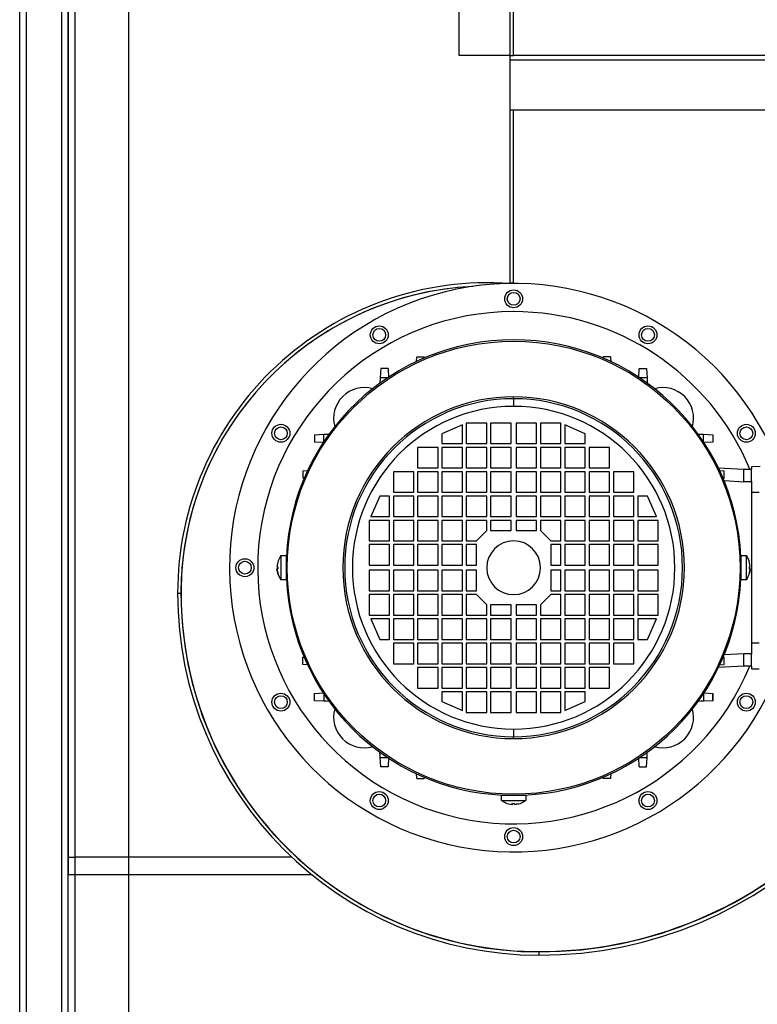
# Model space of a CAD drawing. Extents: x -118.2 to -44.5, y -40.2 to 1.8.
# Tile 7 of 56: x -88.236 to -87.947, y -22.359 to -21.974. Entities that reach past the tile are written whole.
import ezdxf

# ---------------------------------------------------------------- set-up
doc = ezdxf.new("R2010")
doc.units = 0
doc.header["$MEASUREMENT"] = 0
doc.layers.add('PAREDES', color=8, linetype='Continuous')
doc.layers.add('TUB_ELETRICA', color=5, linetype='Continuous')

# ---------------------------------------------------------------- blocks, each defined once
blk = doc.blocks.new('LS-09')
for p, q in [((-159.1208783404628, 53.49874244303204), (-159.1208783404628, 54.63274244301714)), ((-159.1183783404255, 54.63317173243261), (-159.1183783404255, 53.49831315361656)), ((-159.1043783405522, 53.49831315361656), (-159.1043783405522, 54.63317173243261)), ((-159.1018783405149, 53.49881315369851), (-159.1018783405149, 54.63267173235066)), ((-159.1018783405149, 54.63203533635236), (-159.1018783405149, 54.06224244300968)), ((-159.0993783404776, 54.63274244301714), (-159.0993783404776, 54.06224244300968)), ((-158.9491783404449, 54.38224244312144), (-158.9491783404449, 54.54224244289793)), ((-158.9292783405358, 54.38224244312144), (-158.9292783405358, 54.54224244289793)), ((-158.9278783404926, 54.38224244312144), (-158.9278783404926, 54.54094244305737)), ((-158.9292783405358, 54.38224244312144), (-158.9491783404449, 54.38224244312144)), ((-158.9292783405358, 54.38224244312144), (-158.9278783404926, 54.38224244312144)), ((-158.9291783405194, 54.38044244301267), (-158.9291783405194, 54.38224244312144)), ((-158.7578783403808, 54.38224244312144), (-158.9278783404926, 54.38224244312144)), ((-158.7565783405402, 54.38044244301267), (-158.9291783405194, 54.38044244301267)), ((-158.9291783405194, 54.36094244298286), (-158.9291783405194, 54.38044244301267)), ((-158.9291783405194, 54.29333744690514), (-158.9291783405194, 54.36094244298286)), ((-158.7565783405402, 54.36094244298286), (-158.9291783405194, 54.36094244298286)), ((-158.9278783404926, 54.29333744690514), (-158.9278783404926, 54.36094244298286)), ((-158.9278783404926, 54.29324244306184), (-158.9278783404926, 54.36094244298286)), ((-158.9292854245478, 54.29323769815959), (-158.9292857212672, 54.29323352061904)), ((-158.9278783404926, 54.29333744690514), (-158.9291783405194, 54.29333744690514)), ((-158.9278815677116, 54.29324244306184), (-158.9278783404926, 54.29333744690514)), ((-158.9658018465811, 54.26263986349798), (-158.9657017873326, 54.26454910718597)), ((-158.9657017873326, 54.26454910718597), (-158.9628548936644, 54.26454910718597)), ((-158.9628548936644, 54.26454910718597), (-158.9628285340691, 54.2640461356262)), ((-158.892928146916, 54.2640461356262), (-158.8929017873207, 54.26454910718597)), ((-158.8900548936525, 54.26454910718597), (-158.8929017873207, 54.26454910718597)), ((-158.8900548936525, 54.26454910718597), (-158.889954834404, 54.26263986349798)), ((-158.9798017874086, 54.26006295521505), (-158.9799926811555, 54.25642048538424)), ((-158.9769548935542, 54.26006295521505), (-158.9798017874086, 54.26006295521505)), ((-158.9769548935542, 54.26006295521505), (-158.9767639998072, 54.25642048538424)), ((-158.8789926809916, 54.25642048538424), (-158.8788017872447, 54.26006295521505)), ((-158.8788017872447, 54.26006295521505), (-158.8759548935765, 54.26006295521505)), ((-158.8759548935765, 54.26006295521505), (-158.8757639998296, 54.25642048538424)), ((-158.9799926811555, 54.25642048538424), (-158.9801102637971, 54.25417687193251)), ((-158.9770283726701, 54.25642048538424), (-158.9799926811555, 54.25642048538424)), ((-158.8757639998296, 54.25642048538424), (-158.878728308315, 54.25642048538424)), ((-158.9278783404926, 54.24824209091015), (-158.9278783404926, 54.2489794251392)), ((-158.9278783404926, 54.24824209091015), (-158.9278783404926, 54.24524244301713)), ((-158.947878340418, 54.23804244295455), (-158.9558783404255, 54.23454244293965)), ((-158.947878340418, 54.23074244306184), (-158.947878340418, 54.23804244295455)), ((-158.9463783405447, 54.23874244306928), (-158.9463783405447, 54.23074244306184)), ((-158.9383783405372, 54.23874244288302), (-158.9463783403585, 54.23874244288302)), ((-158.9383783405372, 54.23074244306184), (-158.9383783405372, 54.23874244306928)), ((-158.9288783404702, 54.23874244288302), (-158.9368783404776, 54.23874244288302)), ((-158.9368783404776, 54.23874244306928), (-158.9368783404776, 54.23074244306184)), ((-158.9288783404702, 54.23074244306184), (-158.9288783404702, 54.23874244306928)), ((-158.9268783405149, 54.23874244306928), (-158.9268783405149, 54.23074244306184)), ((-158.9188783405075, 54.23874244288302), (-158.9268783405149, 54.23874244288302)), ((-158.9188783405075, 54.23074244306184), (-158.9188783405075, 54.23874244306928)), ((-158.9093783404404, 54.23874244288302), (-158.9173783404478, 54.23874244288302)), ((-158.9173783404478, 54.23874244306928), (-158.9173783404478, 54.23074244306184)), ((-158.9093783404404, 54.23074244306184), (-158.9093783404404, 54.23874244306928)), ((-158.9078783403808, 54.23804244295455), (-158.9078783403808, 54.23074244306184)), ((-158.8998783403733, 54.23454244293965), (-158.9078783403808, 54.23804244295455)), ((-159.0056988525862, 54.23416588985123), (-159.0020563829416, 54.23435678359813)), ((-159.0056988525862, 54.23416588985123), (-159.0056988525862, 54.23131899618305)), ((-159.0020563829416, 54.23139247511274), (-159.0020563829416, 54.23435678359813)), ((-158.9558783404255, 54.23454244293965), (-158.9558783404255, 54.23074244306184)), ((-158.8998783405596, 54.23074244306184), (-158.8998783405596, 54.23454244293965)), ((-158.8537002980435, 54.23435678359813), (-158.8500578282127, 54.23416588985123)), ((-158.8537002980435, 54.23139247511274), (-158.8537002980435, 54.23435678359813)), ((-158.8500578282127, 54.23416588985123), (-158.8500578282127, 54.23131899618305)), ((-159.0020563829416, 54.23112810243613), (-159.0056988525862, 54.23131899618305)), ((-158.9653783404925, 54.22924244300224), (-158.9653783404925, 54.22124244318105)), ((-158.9573783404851, 54.22924244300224), (-158.9653783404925, 54.22924244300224)), ((-158.9573783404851, 54.22124244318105), (-158.9573783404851, 54.22924244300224)), ((-158.9558783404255, 54.23074244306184), (-158.947878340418, 54.23074244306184)), ((-158.9558783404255, 54.22924244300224), (-158.9558783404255, 54.22124244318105)), ((-158.947878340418, 54.22924244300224), (-158.9558783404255, 54.22924244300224)), ((-158.947878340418, 54.22124244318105), (-158.947878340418, 54.22924244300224)), ((-158.9463783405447, 54.22924244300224), (-158.9463783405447, 54.22124244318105)), ((-158.9463783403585, 54.23074244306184), (-158.9383783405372, 54.23074244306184)), ((-158.9383783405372, 54.22924244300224), (-158.9463783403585, 54.22924244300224)), ((-158.9383783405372, 54.22124244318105), (-158.9383783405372, 54.22924244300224)), ((-158.9368783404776, 54.23074244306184), (-158.9288783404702, 54.23074244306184)), ((-158.9368783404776, 54.22924244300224), (-158.9368783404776, 54.22124244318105)), ((-158.9288783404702, 54.22924244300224), (-158.9368783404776, 54.22924244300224)), ((-158.9288783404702, 54.22124244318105), (-158.9288783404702, 54.22924244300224)), ((-158.9268783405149, 54.23074244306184), (-158.9188783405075, 54.23074244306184)), ((-158.9268783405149, 54.22924244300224), (-158.9268783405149, 54.22124244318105)), ((-158.9188783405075, 54.22924244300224), (-158.9268783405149, 54.22924244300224)), ((-158.9188783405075, 54.22124244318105), (-158.9188783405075, 54.22924244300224)), ((-158.9173783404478, 54.23074244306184), (-158.9093783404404, 54.23074244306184)), ((-158.9173783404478, 54.22924244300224), (-158.9173783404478, 54.22124244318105)), ((-158.9093783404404, 54.22924244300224), (-158.9173783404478, 54.22924244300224)), ((-158.9093783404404, 54.22124244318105), (-158.9093783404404, 54.22924244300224)), ((-158.9078783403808, 54.23074244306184), (-158.8998783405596, 54.23074244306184)), ((-158.9078783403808, 54.22924244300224), (-158.9078783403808, 54.22124244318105)), ((-158.8998783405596, 54.22924244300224), (-158.9078783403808, 54.22924244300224)), ((-158.8998783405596, 54.22124244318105), (-158.8998783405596, 54.22924244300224)), ((-158.8903783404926, 54.22924244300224), (-158.8983783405, 54.22924244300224)), ((-158.8983783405, 54.22924244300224), (-158.8983783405, 54.22124244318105)), ((-158.8903783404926, 54.22124244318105), (-158.8903783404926, 54.22924244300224)), ((-158.8500578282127, 54.23131899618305), (-158.8537002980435, 54.23112810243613)), ((-159.0101850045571, 54.22006588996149), (-159.0082757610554, 54.22016594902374)), ((-159.0101850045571, 54.22006588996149), (-159.0101850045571, 54.21721899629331)), ((-158.9653783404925, 54.22124244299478), (-158.9573783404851, 54.22124244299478)), ((-158.9558783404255, 54.22124244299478), (-158.947878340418, 54.22124244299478)), ((-158.9463783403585, 54.22124244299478), (-158.9383783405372, 54.22124244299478)), ((-158.9368783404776, 54.22124244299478), (-158.9288783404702, 54.22124244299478)), ((-158.9268783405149, 54.22124244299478), (-158.9188783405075, 54.22124244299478)), ((-158.9173783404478, 54.22124244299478), (-158.9093783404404, 54.22124244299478)), ((-158.9078783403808, 54.22124244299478), (-158.8998783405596, 54.22124244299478)), ((-158.8983783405, 54.22124244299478), (-158.8903783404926, 54.22124244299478)), ((-158.8480045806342, 54.22127313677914), (-158.8378783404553, 54.22074244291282)), ((-158.8474809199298, 54.22016594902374), (-158.845571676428, 54.22006588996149)), ((-158.845571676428, 54.21721899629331), (-158.845571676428, 54.22006588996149)), ((-158.8378783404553, 54.22074244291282), (-158.8348783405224, 54.22074244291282)), ((-158.8378783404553, 54.21583571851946), (-158.8378783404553, 54.22074244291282)), ((-158.8315306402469, 54.22174851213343), (-158.8348783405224, 54.2216900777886)), ((-158.8348783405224, 54.2216900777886), (-158.8348783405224, 54.22073615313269)), ((-158.8348783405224, 54.21599316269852), (-158.8348783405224, 54.22073615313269)), ((-159.0096820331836, 54.2171926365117), (-159.0101850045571, 54.21721899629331)), ((-158.9668783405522, 54.21974244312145), (-158.9748783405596, 54.21974244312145)), ((-158.9748783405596, 54.21974244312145), (-158.9748783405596, 54.21174244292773)), ((-158.9668783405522, 54.21174244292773), (-158.9668783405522, 54.21974244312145)), ((-158.9653783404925, 54.21974244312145), (-158.9653783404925, 54.21174244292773)), ((-158.9573783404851, 54.21974244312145), (-158.9653783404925, 54.21974244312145)), ((-158.9573783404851, 54.21174244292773), (-158.9573783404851, 54.21974244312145)), ((-158.9558783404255, 54.21974244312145), (-158.9558783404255, 54.21174244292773)), ((-158.947878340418, 54.21974244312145), (-158.9558783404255, 54.21974244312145)), ((-158.947878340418, 54.21174244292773), (-158.947878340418, 54.21974244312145)), ((-158.9463783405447, 54.21974244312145), (-158.9463783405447, 54.21174244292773)), ((-158.9383783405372, 54.21974244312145), (-158.9463783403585, 54.21974244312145)), ((-158.9383783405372, 54.21174244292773), (-158.9383783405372, 54.21974244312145)), ((-158.9368783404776, 54.21974244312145), (-158.9368783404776, 54.21174244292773)), ((-158.9288783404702, 54.21974244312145), (-158.9368783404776, 54.21974244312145)), ((-158.9288783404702, 54.21174244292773), (-158.9288783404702, 54.21974244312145)), ((-158.9268783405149, 54.21974244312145), (-158.9268783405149, 54.21174244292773)), ((-158.9188783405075, 54.21974244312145), (-158.9268783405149, 54.21974244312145)), ((-158.9188783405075, 54.21174244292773), (-158.9188783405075, 54.21974244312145)), ((-158.9173783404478, 54.21974244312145), (-158.9173783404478, 54.21174244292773)), ((-158.9093783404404, 54.21974244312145), (-158.9173783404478, 54.21974244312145)), ((-158.9093783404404, 54.21174244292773), (-158.9093783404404, 54.21974244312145)), ((-158.9078783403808, 54.21974244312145), (-158.9078783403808, 54.21174244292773)), ((-158.8998783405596, 54.21974244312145), (-158.9078783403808, 54.21974244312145)), ((-158.8998783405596, 54.21174244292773), (-158.8998783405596, 54.21974244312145)), ((-158.8983783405, 54.21974244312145), (-158.8983783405, 54.21174244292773)), ((-158.8903783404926, 54.21974244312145), (-158.8983783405, 54.21974244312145)), ((-158.8903783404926, 54.21174244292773), (-158.8903783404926, 54.21974244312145)), ((-158.8888783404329, 54.21974244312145), (-158.8888783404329, 54.21174244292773)), ((-158.8808783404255, 54.21974244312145), (-158.8888783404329, 54.21974244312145)), ((-158.8808783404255, 54.21174244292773), (-158.8808783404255, 54.21974244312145)), ((-158.8460746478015, 54.2171926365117), (-158.845571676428, 54.21721899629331)), ((-158.8456318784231, 54.21624206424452), (-158.8378783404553, 54.21583571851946)), ((-158.8348783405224, 54.21599316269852), (-158.8348783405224, 54.21174244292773)), ((-158.8378783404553, 54.21574244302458), (-158.8378783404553, 54.21583571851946)), ((-158.8348783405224, 54.21574244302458), (-158.8378783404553, 54.21574244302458)), ((-158.980178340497, 54.21024244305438), (-158.9836783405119, 54.20224244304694)), ((-158.9763783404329, 54.21024244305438), (-158.980178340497, 54.21024244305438)), ((-158.9763783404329, 54.20224244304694), (-158.9763783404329, 54.21024244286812)), ((-158.9748783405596, 54.21174244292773), (-158.9668783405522, 54.21174244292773)), ((-158.9748783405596, 54.21024244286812), (-158.9748783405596, 54.20224244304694)), ((-158.9668783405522, 54.21024244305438), (-158.9748783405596, 54.21024244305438)), ((-158.9668783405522, 54.20224244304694), (-158.9668783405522, 54.21024244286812)), ((-158.9653783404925, 54.21174244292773), (-158.9573783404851, 54.21174244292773)), ((-158.9653783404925, 54.21024244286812), (-158.9653783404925, 54.20224244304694)), ((-158.9573783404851, 54.21024244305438), (-158.9653783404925, 54.21024244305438)), ((-158.9573783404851, 54.20224244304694), (-158.9573783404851, 54.21024244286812)), ((-158.9558783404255, 54.21174244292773), (-158.947878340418, 54.21174244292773)), ((-158.9558783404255, 54.21024244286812), (-158.9558783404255, 54.20224244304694)), ((-158.947878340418, 54.21024244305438), (-158.9558783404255, 54.21024244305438)), ((-158.947878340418, 54.20224244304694), (-158.947878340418, 54.21024244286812)), ((-158.9463783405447, 54.21024244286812), (-158.9463783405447, 54.20224244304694)), ((-158.9463783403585, 54.21174244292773), (-158.9383783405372, 54.21174244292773)), ((-158.9383783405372, 54.21024244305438), (-158.9463783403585, 54.21024244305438)), ((-158.9383783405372, 54.20224244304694), (-158.9383783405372, 54.21024244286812)), ((-158.9368783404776, 54.21174244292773), (-158.9288783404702, 54.21174244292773)), ((-158.9368783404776, 54.21024244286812), (-158.9368783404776, 54.20224244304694)), ((-158.9288783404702, 54.21024244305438), (-158.9368783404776, 54.21024244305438)), ((-158.9288783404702, 54.20224244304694), (-158.9288783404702, 54.21024244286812)), ((-158.9268783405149, 54.21174244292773), (-158.9188783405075, 54.21174244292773)), ((-158.9268783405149, 54.21024244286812), (-158.9268783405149, 54.20224244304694)), ((-158.9188783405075, 54.21024244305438), (-158.9268783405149, 54.21024244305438)), ((-158.9188783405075, 54.20224244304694), (-158.9188783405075, 54.21024244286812)), ((-158.9173783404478, 54.21174244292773), (-158.9093783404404, 54.21174244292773)), ((-158.9173783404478, 54.21024244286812), (-158.9173783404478, 54.20224244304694)), ((-158.9093783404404, 54.21024244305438), (-158.9173783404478, 54.21024244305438)), ((-158.9093783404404, 54.20224244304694), (-158.9093783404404, 54.21024244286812)), ((-158.9078783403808, 54.21174244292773), (-158.8998783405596, 54.21174244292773)), ((-158.9078783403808, 54.21024244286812), (-158.9078783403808, 54.20224244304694)), ((-158.8998783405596, 54.21024244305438), (-158.9078783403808, 54.21024244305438)), ((-158.8998783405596, 54.20224244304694), (-158.8998783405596, 54.21024244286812)), ((-158.8983783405, 54.21174244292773), (-158.8903783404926, 54.21174244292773)), ((-158.8983783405, 54.21024244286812), (-158.8983783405, 54.20224244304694)), ((-158.8903783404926, 54.21024244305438), (-158.8983783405, 54.21024244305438)), ((-158.8903783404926, 54.20224244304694), (-158.8903783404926, 54.21024244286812)), ((-158.8888783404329, 54.21174244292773), (-158.8808783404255, 54.21174244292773)), ((-158.8888783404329, 54.21024244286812), (-158.8888783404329, 54.20224244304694)), ((-158.8808783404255, 54.21024244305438), (-158.8888783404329, 54.21024244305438)), ((-158.8808783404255, 54.20224244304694), (-158.8808783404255, 54.21024244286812)), ((-158.8793783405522, 54.21024244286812), (-158.8793783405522, 54.20224244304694)), ((-158.8755783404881, 54.21024244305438), (-158.8793783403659, 54.21024244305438)), ((-158.8720783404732, 54.20224244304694), (-158.8755783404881, 54.21024244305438)), ((-158.8348783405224, 54.21174244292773), (-158.8318783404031, 54.21174244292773)), ((-158.8348783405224, 54.21174244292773), (-158.8348783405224, 54.15274244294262)), ((-158.9763783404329, 54.20074244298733), (-158.9843783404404, 54.20074244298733)), ((-158.9843783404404, 54.20074244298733), (-158.9843783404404, 54.19274244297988)), ((-158.9836783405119, 54.20224244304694), (-158.9763783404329, 54.20224244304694)), ((-158.9763783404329, 54.19274244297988), (-158.9763783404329, 54.20074244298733)), ((-158.9748783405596, 54.20224244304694), (-158.9668783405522, 54.20224244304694)), ((-158.9748783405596, 54.20074244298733), (-158.9748783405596, 54.19274244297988)), ((-158.9668783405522, 54.20074244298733), (-158.9748783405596, 54.20074244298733)), ((-158.9668783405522, 54.19274244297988), (-158.9668783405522, 54.20074244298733)), ((-158.9653783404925, 54.20224244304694), (-158.9573783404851, 54.20224244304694)), ((-158.9653783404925, 54.20074244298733), (-158.9653783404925, 54.19274244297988)), ((-158.9573783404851, 54.20074244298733), (-158.9653783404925, 54.20074244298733)), ((-158.9573783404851, 54.19274244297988), (-158.9573783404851, 54.20074244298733)), ((-158.9558783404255, 54.20224244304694), (-158.947878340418, 54.20224244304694)), ((-158.9558783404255, 54.20074244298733), (-158.9558783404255, 54.19274244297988)), ((-158.947878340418, 54.20074244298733), (-158.9558783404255, 54.20074244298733)), ((-158.947878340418, 54.19274244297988), (-158.947878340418, 54.20074244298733)), ((-158.9463783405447, 54.20074244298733), (-158.9463783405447, 54.19274244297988)), ((-158.9463783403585, 54.20224244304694), (-158.9383783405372, 54.20224244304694)), ((-158.9383783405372, 54.20074244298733), (-158.9463783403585, 54.20074244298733)), ((-158.9383783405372, 54.19674244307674), (-158.9383783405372, 54.20074244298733)), ((-158.9368783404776, 54.20224244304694), (-158.9288783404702, 54.20224244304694)), ((-158.9368783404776, 54.20074244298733), (-158.9368783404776, 54.19674244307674)), ((-158.9288783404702, 54.20074244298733), (-158.9368783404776, 54.20074244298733)), ((-158.9288783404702, 54.19674244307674), (-158.9288783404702, 54.20074244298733)), ((-158.9268783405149, 54.20224244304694), (-158.9188783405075, 54.20224244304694)), ((-158.9188783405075, 54.20074244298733), (-158.9268783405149, 54.20074244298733)), ((-158.9268783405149, 54.20074244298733), (-158.9268783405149, 54.19674244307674)), ((-158.9188783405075, 54.19674244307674), (-158.9188783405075, 54.20074244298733)), ((-158.9173783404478, 54.20224244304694), (-158.9093783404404, 54.20224244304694)), ((-158.9093783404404, 54.20074244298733), (-158.9173783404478, 54.20074244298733)), ((-158.9173783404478, 54.20074244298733), (-158.9173783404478, 54.19674244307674)), ((-158.9093783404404, 54.19274244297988), (-158.9093783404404, 54.20074244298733)), ((-158.9078783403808, 54.20224244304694), (-158.8998783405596, 54.20224244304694)), ((-158.9078783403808, 54.20074244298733), (-158.9078783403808, 54.19274244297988)), ((-158.8998783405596, 54.20074244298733), (-158.9078783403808, 54.20074244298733)), ((-158.8998783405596, 54.19274244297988), (-158.8998783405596, 54.20074244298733)), ((-158.8983783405, 54.20224244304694), (-158.8903783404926, 54.20224244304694)), ((-158.8983783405, 54.20074244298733), (-158.8983783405, 54.19274244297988)), ((-158.8903783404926, 54.20074244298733), (-158.8983783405, 54.20074244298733)), ((-158.8903783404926, 54.19274244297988), (-158.8903783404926, 54.20074244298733)), ((-158.8888783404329, 54.20224244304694), (-158.8808783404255, 54.20224244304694)), ((-158.8888783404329, 54.20074244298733), (-158.8888783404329, 54.19274244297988)), ((-158.8808783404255, 54.20074244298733), (-158.8888783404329, 54.20074244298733)), ((-158.8808783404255, 54.19274244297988), (-158.8808783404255, 54.20074244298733)), ((-158.8793783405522, 54.20074244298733), (-158.8793783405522, 54.19274244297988)), ((-158.8793783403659, 54.20224244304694), (-158.8720783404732, 54.20224244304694)), ((-158.8713783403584, 54.20074244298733), (-158.8793783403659, 54.20074244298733)), ((-158.8713783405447, 54.19274244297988), (-158.8713783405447, 54.20074244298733)), ((-158.9423783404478, 54.19274244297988), (-158.938378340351, 54.19674244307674)), ((-158.9368783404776, 54.19674244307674), (-158.9288783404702, 54.19674244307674)), ((-158.9268783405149, 54.19674244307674), (-158.9188783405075, 54.19674244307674)), ((-158.9173783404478, 54.19674244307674), (-158.913378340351, 54.19274244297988)), ((-158.9843783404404, 54.19274244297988), (-158.9763783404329, 54.19274244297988)), ((-158.9763783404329, 54.19124244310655), (-158.9843783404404, 54.19124244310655)), ((-158.9843783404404, 54.19124244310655), (-158.9843783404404, 54.18324244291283)), ((-158.9763783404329, 54.18324244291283), (-158.9763783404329, 54.19124244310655)), ((-158.9748783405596, 54.19274244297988), (-158.9668783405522, 54.19274244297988)), ((-158.9748783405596, 54.19124244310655), (-158.9748783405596, 54.18324244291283)), ((-158.9668783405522, 54.19124244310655), (-158.9748783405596, 54.19124244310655)), ((-158.9668783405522, 54.18324244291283), (-158.9668783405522, 54.19124244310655)), ((-158.9653783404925, 54.19274244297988), (-158.9573783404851, 54.19274244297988)), ((-158.9653783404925, 54.19124244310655), (-158.9653783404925, 54.18324244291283)), ((-158.9573783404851, 54.19124244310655), (-158.9653783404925, 54.19124244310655)), ((-158.9573783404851, 54.18324244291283), (-158.9573783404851, 54.19124244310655)), ((-158.9558783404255, 54.19274244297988), (-158.947878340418, 54.19274244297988)), ((-158.9558783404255, 54.19124244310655), (-158.9558783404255, 54.18324244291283)), ((-158.947878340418, 54.19124244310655), (-158.9558783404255, 54.19124244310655)), ((-158.947878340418, 54.18324244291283), (-158.947878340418, 54.19124244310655)), ((-158.9463783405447, 54.19124244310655), (-158.9463783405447, 54.18324244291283)), ((-158.9463783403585, 54.19274244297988), (-158.9423783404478, 54.19274244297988)), ((-158.9423783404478, 54.19124244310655), (-158.9463783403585, 54.19124244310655)), ((-158.9423783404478, 54.18324244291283), (-158.9423783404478, 54.19124244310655)), ((-158.9133783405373, 54.19124244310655), (-158.9133783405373, 54.18324244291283)), ((-158.913378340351, 54.19274244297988), (-158.9093783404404, 54.19274244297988)), ((-158.9093783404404, 54.19124244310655), (-158.913378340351, 54.19124244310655)), ((-158.9093783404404, 54.18324244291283), (-158.9093783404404, 54.19124244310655)), ((-158.9078783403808, 54.19274244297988), (-158.8998783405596, 54.19274244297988)), ((-158.9078783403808, 54.19124244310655), (-158.9078783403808, 54.18324244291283)), ((-158.8998783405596, 54.19124244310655), (-158.9078783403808, 54.19124244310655)), ((-158.8998783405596, 54.18324244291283), (-158.8998783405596, 54.19124244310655)), ((-158.8983783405, 54.19274244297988), (-158.8903783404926, 54.19274244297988)), ((-158.8983783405, 54.19124244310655), (-158.8983783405, 54.18324244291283)), ((-158.8903783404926, 54.19124244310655), (-158.8983783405, 54.19124244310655)), ((-158.8903783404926, 54.18324244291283), (-158.8903783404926, 54.19124244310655)), ((-158.8888783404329, 54.19274244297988), (-158.8808783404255, 54.19274244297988)), ((-158.8888783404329, 54.19124244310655), (-158.8888783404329, 54.18324244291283)), ((-158.8808783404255, 54.19124244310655), (-158.8888783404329, 54.19124244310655)), ((-158.8808783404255, 54.18324244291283), (-158.8808783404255, 54.19124244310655)), ((-158.8793783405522, 54.19124244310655), (-158.8793783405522, 54.18324244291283)), ((-158.8793783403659, 54.19274244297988), (-158.8713783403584, 54.19274244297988)), ((-158.8713783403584, 54.19124244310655), (-158.8793783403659, 54.19124244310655)), ((-158.8713783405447, 54.18324244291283), (-158.8713783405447, 54.19124244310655)), ((-159.0188073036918, 54.18699244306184), (-159.0166675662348, 54.18699244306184)), ((-159.0188060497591, 54.18697557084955), (-159.0188060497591, 54.17750931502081)), ((-159.0166688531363, 54.18224244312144), (-159.0166688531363, 54.18694764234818)), ((-158.839089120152, 54.18699244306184), (-158.8369493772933, 54.18699244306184)), ((-158.8390878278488, 54.18694764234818), (-158.8390878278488, 54.18224244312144)), ((-158.836950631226, 54.17750931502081), (-158.836950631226, 54.18697557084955)), ((-158.836950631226, 54.18697557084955), (-158.8358606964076, 54.18492242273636)), ((-159.0203488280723, 54.18264244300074), (-159.0199988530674, 54.18264244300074)), ((-159.0199988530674, 54.18184244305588), (-159.0203488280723, 54.18184244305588)), ((-159.0199988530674, 54.18264244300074), (-159.0199988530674, 54.18224244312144)), ((-159.0199988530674, 54.18224244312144), (-159.0199988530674, 54.18184244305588)), ((-159.0166688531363, 54.17753724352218), (-159.0166688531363, 54.18224244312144)), ((-158.9843783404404, 54.18324244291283), (-158.9763783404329, 54.18324244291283)), ((-158.9748783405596, 54.18324244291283), (-158.9668783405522, 54.18324244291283)), ((-158.9653783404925, 54.18324244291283), (-158.9573783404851, 54.18324244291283)), ((-158.9558783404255, 54.18324244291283), (-158.947878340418, 54.18324244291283)), ((-158.9463783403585, 54.18324244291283), (-158.9423783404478, 54.18324244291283)), ((-158.913378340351, 54.18324244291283), (-158.9093783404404, 54.18324244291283)), ((-158.9078783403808, 54.18324244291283), (-158.8998783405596, 54.18324244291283)), ((-158.8983783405, 54.18324244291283), (-158.8903783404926, 54.18324244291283)), ((-158.8888783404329, 54.18324244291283), (-158.8808783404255, 54.18324244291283)), ((-158.8793783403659, 54.18324244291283), (-158.8713783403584, 54.18324244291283)), ((-158.8390878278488, 54.18224244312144), (-158.8390878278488, 54.17753724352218)), ((-158.8354078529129, 54.18184244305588), (-158.8357721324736, 54.1800083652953)), ((-158.8357578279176, 54.18224244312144), (-158.8357578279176, 54.18264244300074)), ((-158.8357578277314, 54.18264244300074), (-158.8354078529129, 54.18264244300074)), ((-158.8357578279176, 54.18184244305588), (-158.8357578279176, 54.18224244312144)), ((-158.8354078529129, 54.18184244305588), (-158.8357578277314, 54.18184244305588)), ((-158.9843783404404, 54.18124244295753), (-158.9843783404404, 54.17324244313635)), ((-158.9763783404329, 54.18124244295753), (-158.9843783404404, 54.18124244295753)), ((-158.9763783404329, 54.17324244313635), (-158.9763783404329, 54.18124244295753)), ((-158.9668783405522, 54.18124244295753), (-158.9748783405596, 54.18124244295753)), ((-158.9748783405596, 54.18124244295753), (-158.9748783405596, 54.17324244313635)), ((-158.9668783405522, 54.17324244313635), (-158.9668783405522, 54.18124244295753)), ((-158.9573783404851, 54.18124244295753), (-158.9653783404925, 54.18124244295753)), ((-158.9653783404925, 54.18124244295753), (-158.9653783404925, 54.17324244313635)), ((-158.9573783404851, 54.17324244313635), (-158.9573783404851, 54.18124244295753)), ((-158.947878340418, 54.18124244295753), (-158.9558783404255, 54.18124244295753)), ((-158.9558783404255, 54.18124244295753), (-158.9558783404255, 54.17324244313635)), ((-158.947878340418, 54.17324244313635), (-158.947878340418, 54.18124244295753)), ((-158.9463783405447, 54.18124244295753), (-158.9463783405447, 54.17324244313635)), ((-158.9423783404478, 54.18124244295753), (-158.9463783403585, 54.18124244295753)), ((-158.9423783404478, 54.17324244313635), (-158.9423783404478, 54.18124244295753)), ((-158.9133783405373, 54.18124244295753), (-158.9133783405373, 54.17324244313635)), ((-158.9093783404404, 54.18124244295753), (-158.913378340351, 54.18124244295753)), ((-158.9093783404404, 54.17324244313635), (-158.9093783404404, 54.18124244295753)), ((-158.9078783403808, 54.18124244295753), (-158.9078783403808, 54.17324244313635)), ((-158.8998783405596, 54.18124244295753), (-158.9078783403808, 54.18124244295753)), ((-158.8998783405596, 54.17324244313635), (-158.8998783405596, 54.18124244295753)), ((-158.8983783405, 54.18124244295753), (-158.8983783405, 54.17324244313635)), ((-158.8903783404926, 54.18124244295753), (-158.8983783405, 54.18124244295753)), ((-158.8903783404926, 54.17324244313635), (-158.8903783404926, 54.18124244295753)), ((-158.8888783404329, 54.18124244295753), (-158.8888783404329, 54.17324244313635)), ((-158.8808783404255, 54.18124244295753), (-158.8888783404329, 54.18124244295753)), ((-158.8808783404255, 54.17324244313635), (-158.8808783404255, 54.18124244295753)), ((-158.8793783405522, 54.18124244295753), (-158.8793783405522, 54.17324244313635)), ((-158.8713783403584, 54.18124244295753), (-158.8793783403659, 54.18124244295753)), ((-158.8713783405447, 54.17324244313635), (-158.8713783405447, 54.18124244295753)), ((-158.8364190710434, 54.17851063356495), (-158.836950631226, 54.17750931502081)), ((-159.0166675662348, 54.17749244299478), (-159.0188073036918, 54.17749244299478)), ((-158.8369493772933, 54.17749244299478), (-158.839089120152, 54.17749244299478)), ((-159.0591783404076, 54.17224244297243), (-159.0578783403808, 54.17224244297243)), ((-158.9843783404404, 54.17324244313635), (-158.9763783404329, 54.17324244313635)), ((-158.9843783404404, 54.17174244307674), (-158.9843783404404, 54.16374244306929)), ((-158.9763783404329, 54.17174244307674), (-158.9843783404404, 54.17174244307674)), ((-158.9763783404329, 54.16374244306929), (-158.9763783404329, 54.17174244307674)), ((-158.9748783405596, 54.17324244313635), (-158.9668783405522, 54.17324244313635)), ((-158.9668783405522, 54.17174244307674), (-158.9748783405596, 54.17174244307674)), ((-158.9748783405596, 54.17174244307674), (-158.9748783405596, 54.16374244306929)), ((-158.9668783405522, 54.16374244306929), (-158.9668783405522, 54.17174244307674)), ((-158.9653783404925, 54.17324244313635), (-158.9573783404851, 54.17324244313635)), ((-158.9573783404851, 54.17174244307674), (-158.9653783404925, 54.17174244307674)), ((-158.9653783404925, 54.17174244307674), (-158.9653783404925, 54.16374244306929)), ((-158.9573783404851, 54.16374244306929), (-158.9573783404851, 54.17174244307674)), ((-158.9558783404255, 54.17324244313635), (-158.947878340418, 54.17324244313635)), ((-158.947878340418, 54.17174244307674), (-158.9558783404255, 54.17174244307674)), ((-158.9558783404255, 54.17174244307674), (-158.9558783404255, 54.16374244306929)), ((-158.947878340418, 54.16374244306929), (-158.947878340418, 54.17174244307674)), ((-158.9463783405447, 54.17174244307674), (-158.9463783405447, 54.16374244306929)), ((-158.9463783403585, 54.17324244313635), (-158.9423783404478, 54.17324244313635)), ((-158.9423783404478, 54.17174244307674), (-158.9463783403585, 54.17174244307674)), ((-158.938378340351, 54.16774244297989), (-158.9423783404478, 54.17174244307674)), ((-158.913378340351, 54.17174244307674), (-158.9173783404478, 54.16774244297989)), ((-158.913378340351, 54.17324244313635), (-158.9093783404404, 54.17324244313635)), ((-158.9093783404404, 54.17174244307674), (-158.913378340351, 54.17174244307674)), ((-158.9093783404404, 54.16374244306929), (-158.9093783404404, 54.17174244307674)), ((-158.9078783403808, 54.17324244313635), (-158.8998783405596, 54.17324244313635)), ((-158.9078783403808, 54.17174244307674), (-158.9078783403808, 54.16374244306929)), ((-158.8998783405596, 54.17174244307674), (-158.9078783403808, 54.17174244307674)), ((-158.8998783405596, 54.16374244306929), (-158.8998783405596, 54.17174244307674)), ((-158.8983783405, 54.17324244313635), (-158.8903783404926, 54.17324244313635)), ((-158.8983783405, 54.17174244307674), (-158.8983783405, 54.16374244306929)), ((-158.8903783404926, 54.17174244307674), (-158.8983783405, 54.17174244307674)), ((-158.8903783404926, 54.16374244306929), (-158.8903783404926, 54.17174244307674)), ((-158.8888783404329, 54.17324244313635), (-158.8808783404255, 54.17324244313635)), ((-158.8888783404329, 54.17174244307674), (-158.8888783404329, 54.16374244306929)), ((-158.8808783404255, 54.17174244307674), (-158.8888783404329, 54.17174244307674)), ((-158.8808783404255, 54.16374244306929), (-158.8808783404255, 54.17174244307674)), ((-158.8793783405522, 54.17174244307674), (-158.8793783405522, 54.16374244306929)), ((-158.8793783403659, 54.17324244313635), (-158.8713783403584, 54.17324244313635)), ((-158.8713783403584, 54.17174244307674), (-158.8793783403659, 54.17174244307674)), ((-158.8713783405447, 54.16374244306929), (-158.8713783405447, 54.17174244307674)), ((-158.9383783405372, 54.16374244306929), (-158.9383783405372, 54.16774244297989)), ((-158.9288783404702, 54.16774244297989), (-158.9368783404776, 54.16774244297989)), ((-158.9368783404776, 54.16774244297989), (-158.9368783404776, 54.16374244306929)), ((-158.9288783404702, 54.16374244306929), (-158.9288783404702, 54.16774244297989)), ((-158.9268783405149, 54.16774244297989), (-158.9268783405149, 54.16374244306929)), ((-158.9188783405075, 54.16774244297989), (-158.9268783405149, 54.16774244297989)), ((-158.9188783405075, 54.16374244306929), (-158.9188783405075, 54.16774244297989)), ((-158.9173783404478, 54.16774244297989), (-158.9173783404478, 54.16374244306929)), ((-158.9843783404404, 54.16374244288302), (-158.9763783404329, 54.16374244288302)), ((-158.9836783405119, 54.16224244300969), (-158.980178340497, 54.15424244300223)), ((-158.9763783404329, 54.16224244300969), (-158.9836783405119, 54.16224244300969)), ((-158.9763783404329, 54.15424244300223), (-158.9763783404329, 54.16224244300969)), ((-158.9748783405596, 54.16374244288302), (-158.9668783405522, 54.16374244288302)), ((-158.9668783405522, 54.16224244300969), (-158.9748783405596, 54.16224244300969)), ((-158.9748783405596, 54.16224244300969), (-158.9748783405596, 54.15424244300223)), ((-158.9668783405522, 54.15424244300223), (-158.9668783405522, 54.16224244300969)), ((-158.9653783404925, 54.16374244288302), (-158.9573783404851, 54.16374244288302)), ((-158.9573783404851, 54.16224244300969), (-158.9653783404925, 54.16224244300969)), ((-158.9653783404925, 54.16224244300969), (-158.9653783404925, 54.15424244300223)), ((-158.9573783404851, 54.15424244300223), (-158.9573783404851, 54.16224244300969)), ((-158.9558783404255, 54.16374244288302), (-158.947878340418, 54.16374244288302)), ((-158.947878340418, 54.16224244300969), (-158.9558783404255, 54.16224244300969)), ((-158.9558783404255, 54.16224244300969), (-158.9558783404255, 54.15424244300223)), ((-158.947878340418, 54.15424244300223), (-158.947878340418, 54.16224244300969)), ((-158.9463783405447, 54.16224244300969), (-158.9463783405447, 54.15424244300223)), ((-158.9463783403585, 54.16374244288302), (-158.9383783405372, 54.16374244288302)), ((-158.9383783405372, 54.16224244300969), (-158.9463783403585, 54.16224244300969)), ((-158.9383783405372, 54.15424244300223), (-158.9383783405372, 54.16224244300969)), ((-158.9368783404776, 54.16374244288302), (-158.9288783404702, 54.16374244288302)), ((-158.9288783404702, 54.16224244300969), (-158.9368783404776, 54.16224244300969)), ((-158.9368783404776, 54.16224244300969), (-158.9368783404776, 54.15424244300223)), ((-158.9288783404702, 54.15424244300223), (-158.9288783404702, 54.16224244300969)), ((-158.9268783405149, 54.16374244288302), (-158.9188783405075, 54.16374244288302)), ((-158.9268783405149, 54.16224244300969), (-158.9268783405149, 54.15424244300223)), ((-158.9188783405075, 54.16224244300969), (-158.9268783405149, 54.16224244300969)), ((-158.9188783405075, 54.15424244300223), (-158.9188783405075, 54.16224244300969)), ((-158.9173783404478, 54.16374244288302), (-158.9093783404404, 54.16374244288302)), ((-158.9173783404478, 54.16224244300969), (-158.9173783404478, 54.15424244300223)), ((-158.9093783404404, 54.16224244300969), (-158.9173783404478, 54.16224244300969)), ((-158.9093783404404, 54.15424244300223), (-158.9093783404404, 54.16224244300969)), ((-158.9078783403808, 54.16374244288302), (-158.8998783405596, 54.16374244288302)), ((-158.9078783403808, 54.16224244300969), (-158.9078783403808, 54.15424244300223)), ((-158.8998783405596, 54.16224244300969), (-158.9078783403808, 54.16224244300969)), ((-158.8998783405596, 54.15424244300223), (-158.8998783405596, 54.16224244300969)), ((-158.8983783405, 54.16374244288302), (-158.8903783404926, 54.16374244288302)), ((-158.8983783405, 54.16224244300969), (-158.8983783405, 54.15424244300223)), ((-158.8903783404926, 54.16224244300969), (-158.8983783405, 54.16224244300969)), ((-158.8903783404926, 54.15424244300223), (-158.8903783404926, 54.16224244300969)), ((-158.8888783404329, 54.16374244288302), (-158.8808783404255, 54.16374244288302)), ((-158.8888783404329, 54.16224244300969), (-158.8888783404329, 54.15424244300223)), ((-158.8808783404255, 54.16224244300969), (-158.8888783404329, 54.16224244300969)), ((-158.8808783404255, 54.15424244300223), (-158.8808783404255, 54.16224244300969)), ((-158.8793783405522, 54.16224244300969), (-158.8793783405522, 54.15424244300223)), ((-158.8793783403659, 54.16374244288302), (-158.8713783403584, 54.16374244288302)), ((-158.8720783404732, 54.16224244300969), (-158.8793783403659, 54.16224244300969)), ((-158.8755783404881, 54.15424244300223), (-158.8720783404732, 54.16224244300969)), ((-158.980178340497, 54.15424244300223), (-158.9763783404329, 54.15424244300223)), ((-158.9748783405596, 54.15424244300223), (-158.9668783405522, 54.15424244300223)), ((-158.9748783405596, 54.15274244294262), (-158.9748783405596, 54.14474244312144)), ((-158.9668783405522, 54.15274244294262), (-158.9748783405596, 54.15274244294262)), ((-158.9668783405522, 54.14474244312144), (-158.9668783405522, 54.15274244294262)), ((-158.9653783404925, 54.15424244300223), (-158.9573783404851, 54.15424244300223)), ((-158.9573783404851, 54.15274244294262), (-158.9653783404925, 54.15274244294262)), ((-158.9653783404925, 54.15274244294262), (-158.9653783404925, 54.14474244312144)), ((-158.9573783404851, 54.14474244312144), (-158.9573783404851, 54.15274244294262)), ((-158.9558783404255, 54.15424244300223), (-158.947878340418, 54.15424244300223)), ((-158.947878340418, 54.15274244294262), (-158.9558783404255, 54.15274244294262)), ((-158.9558783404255, 54.15274244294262), (-158.9558783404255, 54.14474244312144)), ((-158.947878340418, 54.14474244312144), (-158.947878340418, 54.15274244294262)), ((-158.9463783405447, 54.15274244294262), (-158.9463783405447, 54.14474244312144)), ((-158.9463783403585, 54.15424244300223), (-158.9383783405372, 54.15424244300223)), ((-158.9383783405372, 54.15274244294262), (-158.9463783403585, 54.15274244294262)), ((-158.9383783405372, 54.14474244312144), (-158.9383783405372, 54.15274244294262)), ((-158.9368783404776, 54.15424244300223), (-158.9288783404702, 54.15424244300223)), ((-158.9288783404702, 54.15274244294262), (-158.9368783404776, 54.15274244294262)), ((-158.9368783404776, 54.15274244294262), (-158.9368783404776, 54.14474244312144)), ((-158.9288783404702, 54.14474244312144), (-158.9288783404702, 54.15274244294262)), ((-158.9268783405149, 54.15424244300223), (-158.9188783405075, 54.15424244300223)), ((-158.9268783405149, 54.15274244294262), (-158.9268783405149, 54.14474244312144)), ((-158.9188783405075, 54.15274244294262), (-158.9268783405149, 54.15274244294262)), ((-158.9188783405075, 54.14474244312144), (-158.9188783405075, 54.15274244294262)), ((-158.9173783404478, 54.15424244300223), (-158.9093783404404, 54.15424244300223)), ((-158.9173783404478, 54.15274244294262), (-158.9173783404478, 54.14474244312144)), ((-158.9093783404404, 54.15274244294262), (-158.9173783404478, 54.15274244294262)), ((-158.9093783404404, 54.14474244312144), (-158.9093783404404, 54.15274244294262)), ((-158.9078783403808, 54.15424244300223), (-158.8998783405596, 54.15424244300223)), ((-158.9078783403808, 54.15274244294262), (-158.9078783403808, 54.14474244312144)), ((-158.8998783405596, 54.15274244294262), (-158.9078783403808, 54.15274244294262)), ((-158.8998783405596, 54.14474244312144), (-158.8998783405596, 54.15274244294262)), ((-158.8983783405, 54.15424244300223), (-158.8903783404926, 54.15424244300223)), ((-158.8983783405, 54.15274244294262), (-158.8983783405, 54.14474244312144)), ((-158.8903783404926, 54.15274244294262), (-158.8983783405, 54.15274244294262)), ((-158.8903783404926, 54.14474244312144), (-158.8903783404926, 54.15274244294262)), ((-158.8888783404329, 54.15424244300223), (-158.8808783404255, 54.15424244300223)), ((-158.8888783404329, 54.15274244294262), (-158.8888783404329, 54.14474244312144)), ((-158.8808783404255, 54.15274244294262), (-158.8888783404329, 54.15274244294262)), ((-158.8808783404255, 54.14474244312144), (-158.8808783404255, 54.15274244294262)), ((-158.8793783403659, 54.15424244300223), (-158.8755783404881, 54.15424244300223)), ((-158.8318783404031, 54.15274244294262), (-158.8348783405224, 54.15274244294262)), ((-158.8348783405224, 54.15274244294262), (-158.8348783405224, 54.14849172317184)), ((-159.0101850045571, 54.14726588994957), (-159.0096820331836, 54.14729224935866)), ((-159.0101850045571, 54.1444189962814), (-159.0101850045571, 54.14726588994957)), ((-158.8460746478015, 54.14729224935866), (-158.845571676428, 54.14726588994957)), ((-158.8378783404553, 54.14864916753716), (-158.8456318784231, 54.1482428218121)), ((-158.845571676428, 54.1444189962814), (-158.845571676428, 54.14726588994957)), ((-158.8378783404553, 54.14864916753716), (-158.8378783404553, 54.14874244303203)), ((-158.8378783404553, 54.14874244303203), (-158.8348783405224, 54.14874244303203)), ((-158.8378783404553, 54.14374244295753), (-158.8378783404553, 54.14864916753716)), ((-158.8348783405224, 54.1437487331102), (-158.8348783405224, 54.14849172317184)), ((-159.0082757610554, 54.14431893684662), (-159.0101850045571, 54.1444189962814)), ((-158.9748783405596, 54.14474244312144), (-158.9668783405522, 54.14474244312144)), ((-158.9653783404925, 54.14474244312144), (-158.9573783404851, 54.14474244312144)), ((-158.9573783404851, 54.14324244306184), (-158.9653783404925, 54.14324244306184)), ((-158.9653783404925, 54.14324244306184), (-158.9653783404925, 54.13524244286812)), ((-158.9573783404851, 54.13524244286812), (-158.9573783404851, 54.14324244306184)), ((-158.9558783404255, 54.14474244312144), (-158.947878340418, 54.14474244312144)), ((-158.947878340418, 54.14324244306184), (-158.9558783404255, 54.14324244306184)), ((-158.9558783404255, 54.14324244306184), (-158.9558783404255, 54.13524244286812)), ((-158.947878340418, 54.13524244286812), (-158.947878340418, 54.14324244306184)), ((-158.9463783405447, 54.14324244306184), (-158.9463783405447, 54.13524244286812)), ((-158.9463783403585, 54.14474244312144), (-158.9383783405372, 54.14474244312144)), ((-158.9383783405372, 54.14324244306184), (-158.9463783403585, 54.14324244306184)), ((-158.9383783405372, 54.13524244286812), (-158.9383783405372, 54.14324244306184)), ((-158.9368783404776, 54.14474244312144), (-158.9288783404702, 54.14474244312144)), ((-158.9288783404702, 54.14324244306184), (-158.9368783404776, 54.14324244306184)), ((-158.9368783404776, 54.14324244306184), (-158.9368783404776, 54.13524244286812)), ((-158.9288783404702, 54.13524244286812), (-158.9288783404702, 54.14324244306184)), ((-158.9268783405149, 54.14474244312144), (-158.9188783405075, 54.14474244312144)), ((-158.9268783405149, 54.14324244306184), (-158.9268783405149, 54.13524244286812)), ((-158.9188783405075, 54.14324244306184), (-158.9268783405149, 54.14324244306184)), ((-158.9188783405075, 54.13524244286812), (-158.9188783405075, 54.14324244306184)), ((-158.9173783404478, 54.14474244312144), (-158.9093783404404, 54.14474244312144)), ((-158.9173783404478, 54.14324244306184), (-158.9173783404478, 54.13524244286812)), ((-158.9093783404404, 54.14324244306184), (-158.9173783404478, 54.14324244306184)), ((-158.9093783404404, 54.13524244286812), (-158.9093783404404, 54.14324244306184)), ((-158.9078783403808, 54.14474244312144), (-158.8998783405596, 54.14474244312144)), ((-158.9078783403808, 54.14324244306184), (-158.9078783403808, 54.13524244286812)), ((-158.8998783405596, 54.14324244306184), (-158.9078783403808, 54.14324244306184)), ((-158.8998783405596, 54.13524244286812), (-158.8998783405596, 54.14324244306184)), ((-158.8983783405, 54.14474244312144), (-158.8903783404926, 54.14474244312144)), ((-158.8983783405, 54.14324244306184), (-158.8983783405, 54.13524244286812)), ((-158.8903783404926, 54.14324244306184), (-158.8983783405, 54.14324244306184)), ((-158.8903783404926, 54.13524244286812), (-158.8903783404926, 54.14324244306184)), ((-158.8888783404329, 54.14474244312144), (-158.8808783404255, 54.14474244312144)), ((-158.8378783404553, 54.14374244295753), (-158.8480045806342, 54.14321174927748)), ((-158.8474809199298, 54.14431893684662), (-158.845571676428, 54.1444189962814)), ((-158.8348783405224, 54.14374244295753), (-158.8378783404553, 54.14374244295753)), ((-158.8348783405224, 54.1437487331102), (-158.8348783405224, 54.14279480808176)), ((-158.8348783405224, 54.14279480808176), (-158.8318783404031, 54.14274244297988)), ((-158.9653783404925, 54.13524244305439), (-158.9573783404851, 54.13524244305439)), ((-158.9558783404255, 54.13524244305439), (-158.947878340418, 54.13524244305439)), ((-158.9463783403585, 54.13524244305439), (-158.9383783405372, 54.13524244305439)), ((-158.9368783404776, 54.13524244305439), (-158.9288783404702, 54.13524244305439)), ((-158.9268783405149, 54.13524244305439), (-158.9188783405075, 54.13524244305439)), ((-158.9173783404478, 54.13524244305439), (-158.9093783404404, 54.13524244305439)), ((-158.9078783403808, 54.13524244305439), (-158.8998783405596, 54.13524244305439)), ((-158.8983783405, 54.13524244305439), (-158.8903783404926, 54.13524244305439)), ((-159.0056988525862, 54.13316588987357), (-159.0020563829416, 54.13335678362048)), ((-159.0056988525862, 54.1303189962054), (-159.0056988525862, 54.13316588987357)), ((-159.0020563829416, 54.13309241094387), (-159.0020563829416, 54.13012810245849)), ((-158.947878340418, 54.13374244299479), (-158.9558783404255, 54.13374244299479)), ((-158.9558783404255, 54.13374244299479), (-158.9558783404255, 54.12994244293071)), ((-158.947878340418, 54.12644244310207), (-158.947878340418, 54.13374244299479)), ((-158.9463783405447, 54.13374244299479), (-158.9463783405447, 54.12574244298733)), ((-158.9383783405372, 54.13374244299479), (-158.9463783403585, 54.13374244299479)), ((-158.9383783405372, 54.12574244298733), (-158.9383783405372, 54.13374244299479)), ((-158.9288783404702, 54.13374244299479), (-158.9368783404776, 54.13374244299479)), ((-158.9368783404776, 54.13374244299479), (-158.9368783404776, 54.12574244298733)), ((-158.9288783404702, 54.12574244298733), (-158.9288783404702, 54.13374244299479)), ((-158.9268783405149, 54.13374244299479), (-158.9268783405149, 54.12574244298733)), ((-158.9188783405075, 54.13374244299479), (-158.9268783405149, 54.13374244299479)), ((-158.9188783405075, 54.12574244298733), (-158.9188783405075, 54.13374244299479)), ((-158.9173783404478, 54.13374244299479), (-158.9173783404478, 54.12574244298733)), ((-158.9093783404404, 54.13374244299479), (-158.9173783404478, 54.13374244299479)), ((-158.9093783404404, 54.12574244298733), (-158.9093783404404, 54.13374244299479)), ((-158.9078783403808, 54.13374244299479), (-158.9078783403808, 54.12644244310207)), ((-158.8998783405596, 54.13374244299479), (-158.9078783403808, 54.13374244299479)), ((-158.8998783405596, 54.12994244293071), (-158.8998783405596, 54.13374244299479)), ((-158.8537002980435, 54.13335678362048), (-158.8500870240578, 54.13316742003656)), ((-158.8537002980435, 54.13309241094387), (-158.8537002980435, 54.13012810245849)), ((-158.8500870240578, 54.13031746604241), (-158.8500870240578, 54.13316742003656)), ((-158.8500578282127, 54.13316588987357), (-158.8500578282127, 54.1303189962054)), ((-159.0020563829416, 54.13012810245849), (-159.0056988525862, 54.1303189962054)), ((-158.9558783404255, 54.12994244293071), (-158.947878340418, 54.1264424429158)), ((-158.9078783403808, 54.1264424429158), (-158.8998783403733, 54.12994244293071)), ((-158.8500870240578, 54.13031746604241), (-158.8537002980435, 54.13012810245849)), ((-158.9463783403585, 54.12574244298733), (-158.9383783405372, 54.12574244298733)), ((-158.9368783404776, 54.12574244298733), (-158.9288783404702, 54.12574244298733)), ((-158.9268783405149, 54.12574244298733), (-158.9188783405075, 54.12574244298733)), ((-158.9173783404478, 54.12574244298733), (-158.9093783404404, 54.12574244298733)), ((-158.9278783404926, 54.11924244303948), (-158.9278783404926, 54.11624279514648)), ((-158.9278783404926, 54.11550546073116), (-158.9278783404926, 54.11624279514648)), ((-158.8757639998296, 54.10806440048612), (-158.8756464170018, 54.11030801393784)), ((-158.9798017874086, 54.10442193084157), (-158.9799926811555, 54.10806440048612)), ((-158.9799926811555, 54.10806440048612), (-158.9770283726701, 54.10806440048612)), ((-158.9767639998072, 54.10806440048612), (-158.9769548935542, 54.10442193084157)), ((-158.8788017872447, 54.10442193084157), (-158.8789926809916, 54.10806440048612)), ((-158.878728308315, 54.10806440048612), (-158.8757639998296, 54.10806440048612)), ((-158.8759548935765, 54.10442193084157), (-158.8757639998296, 54.10806440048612)), ((-158.9769548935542, 54.10442193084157), (-158.9798017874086, 54.10442193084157)), ((-158.9657017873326, 54.09993577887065), (-158.9658018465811, 54.10184502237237)), ((-158.889954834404, 54.10184502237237), (-158.8900548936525, 54.09993577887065)), ((-158.8788017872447, 54.10442193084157), (-158.8759548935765, 54.10442193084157)), ((-158.9657017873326, 54.09993577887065), (-158.9628548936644, 54.09993577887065)), ((-158.9628285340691, 54.10043875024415), (-158.9628548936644, 54.09993577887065)), ((-158.8929017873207, 54.09993577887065), (-158.892928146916, 54.10043875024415)), ((-158.8900548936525, 54.09993577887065), (-158.8929017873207, 54.09993577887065)), ((-158.932628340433, 54.09131347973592), (-158.932628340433, 54.09345321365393)), ((-158.9325835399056, 54.09345193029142), (-158.9278783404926, 54.09345193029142)), ((-158.9278783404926, 54.09345193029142), (-158.9231731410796, 54.09345193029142)), ((-158.9231283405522, 54.09345321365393), (-158.9231283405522, 54.09131347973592)), ((-158.9326114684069, 54.0913147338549), (-158.9231452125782, 54.0913147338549)), ((-158.9321386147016, 54.09106371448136), (-158.9326114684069, 54.0913147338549)), ((-158.9282783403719, 54.08977195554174), (-158.9287995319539, 54.0898754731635)), ((-158.9282783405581, 54.08977195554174), (-158.9282783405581, 54.09012193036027)), ((-158.9282783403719, 54.09012193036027), (-158.9278783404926, 54.09012193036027)), ((-158.9278783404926, 54.09012193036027), (-158.927478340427, 54.09012193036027)), ((-158.9261310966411, 54.09003954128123), (-158.9274783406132, 54.08977195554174)), ((-158.927478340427, 54.09012193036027), (-158.927478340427, 54.08977195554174)), ((-159.1018783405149, 54.06924244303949), (-159.0993783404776, 54.06924244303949)), ((-159.0993783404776, 54.06924244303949), (-159.0993783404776, 53.49874244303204)), ((-159.0146083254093, 54.06924244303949), (-159.0993783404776, 54.06924244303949)), ((-159.0126111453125, 54.06924244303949), (-159.0126992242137, 54.06924244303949)), ((-159.0993783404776, 54.06224244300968), (-159.1018783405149, 54.06224244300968)), ((-159.0065670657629, 54.06224244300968), (-159.0993783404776, 54.06224244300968)), ((-159.004384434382, 54.06224244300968), (-159.004480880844, 54.06224244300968)), ((-158.9178783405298, 54.03094244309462), (-158.9178783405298, 54.03224244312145))]:
    blk.add_line(p, q)
at = {"flags": 128}
for points in [[(-158.8757639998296, 54.25642048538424), (-158.875747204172, 54.25610266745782), (-158.8757114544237, 54.25541785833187), (-158.8756633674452, 54.25450030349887), (-158.8756464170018, 54.25417687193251)], [(-159.0020563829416, 54.23435678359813), (-159.0017385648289, 54.23437357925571), (-159.001053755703, 54.23440932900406), (-159.00013620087, 54.23445741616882), (-158.9998127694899, 54.23447436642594)], [(-158.8559439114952, 54.23447436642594), (-158.8556204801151, 54.23445741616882), (-158.8547029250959, 54.23440932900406), (-158.8540181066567, 54.23437357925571), (-158.8537002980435, 54.23435678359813)], [(-159.0188060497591, 54.18697557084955), (-159.0198959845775, 54.18492242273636), (-159.0203488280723, 54.18264244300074)], [(-159.0188060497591, 54.18697557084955), (-159.0188060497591, 54.18697557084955)], [(-158.836950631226, 54.18697557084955), (-158.836950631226, 54.18697557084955)], [(-158.8354078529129, 54.18264244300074), (-158.8358606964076, 54.18492242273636), (-158.836950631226, 54.18697557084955)], [(-159.0203488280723, 54.18184244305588), (-159.0198959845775, 54.17956246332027), (-159.0188060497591, 54.17750931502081)], [(-159.0188060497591, 54.17750931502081), (-159.0198959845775, 54.17956246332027), (-159.0203488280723, 54.18184244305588)], [(-158.836950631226, 54.17750931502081), (-158.8358606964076, 54.17956246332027), (-158.8354078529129, 54.18184244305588)], [(-159.0188060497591, 54.17750931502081), (-159.0188060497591, 54.17750931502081)], [(-158.836950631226, 54.17750931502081), (-158.836950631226, 54.17750931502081)], [(-158.9998127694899, 54.13001051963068), (-159.00013620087, 54.13002747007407), (-159.001053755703, 54.1300755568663), (-159.0017385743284, 54.13011130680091), (-159.0020563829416, 54.13012810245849)], [(-158.8537002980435, 54.13012810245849), (-158.8540181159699, 54.13011130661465), (-158.8547029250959, 54.1300755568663), (-158.8556204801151, 54.13002747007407), (-158.8559439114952, 54.13001051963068)], [(-158.9799926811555, 54.10806440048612), (-158.9800094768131, 54.10838221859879), (-158.9800452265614, 54.10906702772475), (-158.9800933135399, 54.10998458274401), (-158.9801102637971, 54.11030801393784)], [(-158.9326114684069, 54.0913147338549), (-158.9326114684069, 54.0913147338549)], [(-158.9326114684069, 54.0913147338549), (-158.9305583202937, 54.09022479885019), (-158.9282783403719, 54.08977195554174)], [(-158.9274783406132, 54.08977195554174), (-158.9251983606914, 54.09022479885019), (-158.9231452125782, 54.0913147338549)], [(-158.9231452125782, 54.0913147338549), (-158.9231452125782, 54.0913147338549)]]:
    blk.add_lwpolyline(points, dxfattribs=at)
for centre, radius in [((-158.9278783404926, 54.28724244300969), 0.003499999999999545), ((-158.9278783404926, 54.28724244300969), 0.002499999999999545), ((-158.9803783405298, 54.27317511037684), 0.003500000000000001), ((-158.9803783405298, 54.27317511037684), 0.0025), ((-158.8753783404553, 54.27317511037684), 0.003500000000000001), ((-158.8753783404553, 54.27317511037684), 0.0025), ((-158.9278783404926, 54.18224244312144), 0.08846799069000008), ((-159.0188110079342, 54.23474244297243), 0.003500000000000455), ((-159.0188110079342, 54.23474244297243), 0.0025), ((-158.8369456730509, 54.23474244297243), 0.003500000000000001), ((-158.8369456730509, 54.23474244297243), 0.0025), ((-159.0328783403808, 54.18224244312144), 0.003500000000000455), ((-159.0328783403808, 54.18224244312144), 0.002499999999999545), ((-159.0188110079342, 54.12974244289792), 0.003500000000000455), ((-159.0188110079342, 54.12974244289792), 0.0025), ((-158.8369456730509, 54.12974244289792), 0.003500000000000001), ((-158.8369456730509, 54.12974244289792), 0.0025), ((-158.9803783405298, 54.09130977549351), 0.003500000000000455), ((-158.9803783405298, 54.09130977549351), 0.002500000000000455), ((-158.8753783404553, 54.09130977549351), 0.003500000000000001), ((-158.8753783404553, 54.09130977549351), 0.0025), ((-158.9278783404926, 54.07724244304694), 0.003500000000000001), ((-158.9278783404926, 54.07724244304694), 0.0025)]:
    blk.add_circle(centre, radius)
for centre, radius, start, end in [((-158.9378783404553, 54.17224244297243), 0.1213, 85.93775742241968, 180), ((-158.9278783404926, 54.18224244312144), 0.111, 22.82939220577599, 337.8209164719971), ((-158.9292783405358, 54.29333744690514), 0.0001000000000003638, 265.9377574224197, 0), ((-158.9378783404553, 54.17224244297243), 0.1200000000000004, 92.82039551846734, 180), ((-158.9378783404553, 54.17224244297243), 0.12, 92.82039551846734, 175.2198070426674), ((-158.9278783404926, 54.18224244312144), 0.1000000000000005, 90, 337.3562613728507), ((-158.9278783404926, 54.18224244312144), 0.1000000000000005, 22.64373862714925, 90), ((-158.9279987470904, 54.18248108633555), 0.08876143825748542, 89.9222745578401, 177.4005895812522), ((-158.9277579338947, 54.18248108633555), 0.08876143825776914, 2.599410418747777, 90.07772544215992), ((-158.9862146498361, 54.24057875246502), 0.01200000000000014, 74.12190812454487, 195.5862232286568), ((-158.8695420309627, 54.24057875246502), 0.01200000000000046, 344.1219066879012, 105.5862246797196), ((-158.9278783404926, 54.18224244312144), 0.06673698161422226, 90, 270), ((-158.9278783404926, 54.18224244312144), 0.06599964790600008, 90, 270), ((-158.9278783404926, 54.18224244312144), 0.06673698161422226, 270, 90), ((-158.9278783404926, 54.18224244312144), 0.06599964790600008, 270, 90), ((-158.9278783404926, 54.18224244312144), 0.06300000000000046, 90, 270), ((-158.9278783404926, 54.18224244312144), 0.06300000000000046, 270, 90), ((-158.9278783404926, 54.18224244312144), 0.01050000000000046, 90, 270), ((-158.9278783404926, 54.18224244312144), 0.0105, 270, 90), ((-158.9178783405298, 54.19224244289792), 0.1598956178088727, 266.4143400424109, 0), ((-158.9178783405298, 54.19224244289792), 0.16, 270, 0), ((-158.9178783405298, 54.19224244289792), 0.1613000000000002, 270, 0), ((-158.9178783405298, 54.17224244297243), 0.139940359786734, 175.9022090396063, 265.9022038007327), ((-158.9282486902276, 54.18187209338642), 0.08850586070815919, 182.5215751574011, 267.4784299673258), ((-158.9275079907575, 54.18187209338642), 0.08850586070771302, 272.5215700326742, 357.4784248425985), ((-158.9178783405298, 54.17224244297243), 0.1413000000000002, 180, 270), ((-158.9178783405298, 54.17224244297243), 0.1400000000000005, 180, 270), ((-158.9862146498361, 54.1239061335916), 0.01200000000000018, 164.1219066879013, 285.586224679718), ((-158.8695420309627, 54.1239061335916), 0.01200000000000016, 254.4137753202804, 15.87809331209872)]:
    blk.add_arc(centre, radius, start, end)

msp = doc.modelspace()

# ---------------------------------------------------------------- linework, layer by layer
at = {"layer": 'TUB_ELETRICA'}
msp.add_line((-88.19302483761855, -23.08069658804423), (-88.19302483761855, -20.52319658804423), dxfattribs=at)

# ---------------------------------------------------------------- block references
at = {"layer": 'PAREDES', "lineweight": -3}
msp.add_blockref('LS-09', (70.88518750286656, -76.37063713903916), dxfattribs=at)

doc.saveas('drawing.dxf')
